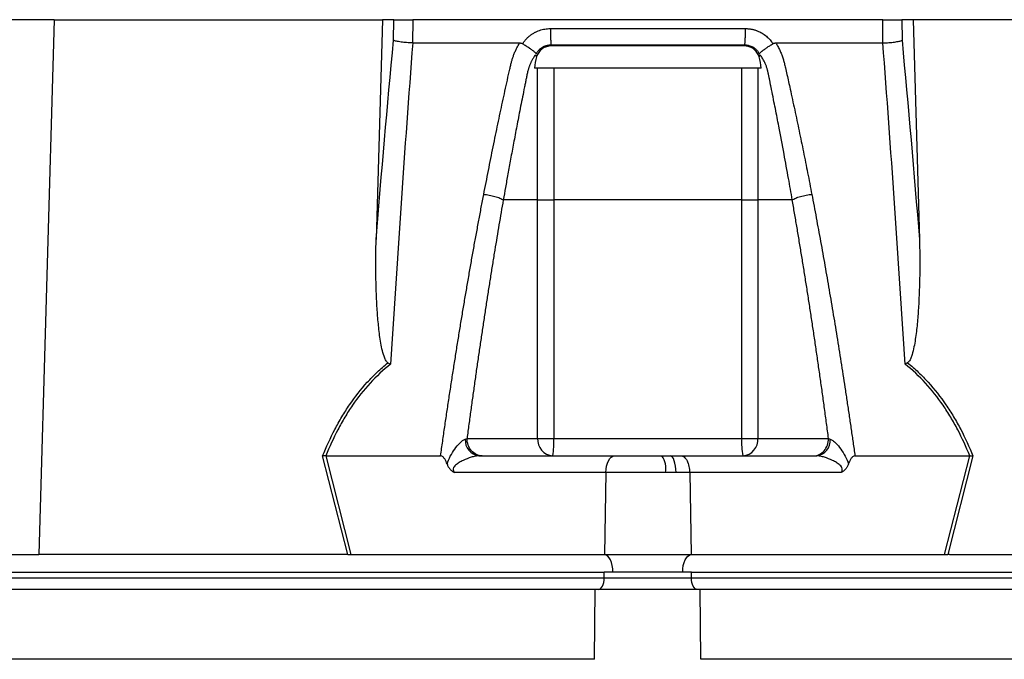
# Model space of a CAD drawing. Header units: millimetres. Extents: x 1600 to 4306, y 988 to 5170.
# Tile 11 of 21: x 2012 to 2351, y 2052 to 2272. Entities that reach past the tile are written whole.
import ezdxf

# ---------------------------------------------------------------- set-up
doc = ezdxf.new("R2010")
doc.units = ezdxf.units.MM
doc.header["$LTSCALE"] = 2

msp = doc.modelspace()

# ---------------------------------------------------------------- linework, layer by layer
at = {"color": 7, "linetype": 'Continuous', "lineweight": 25}
for p, q in [((2024.35, 2271.87), (1908.85, 2271.87)), ((2024.35, 2271.87), (2019.08, 2087.87)), ((2024.35, 2271.87), (2137.14, 2271.87)), ((2137.14, 2271.87), (2134.97, 2196.28)), ((2141.02, 2271.87), (2137.14, 2271.87)), ((2140.95, 2264.77), (2141.02, 2271.87)), ((2147.59, 2271.87), (2147.51, 2263.87)), ((2309.09, 2271.87), (2147.59, 2271.87)), ((2309.17, 2263.87), (2309.09, 2271.87)), ((2315.66, 2271.87), (2315.73, 2264.77)), ((2319.54, 2271.87), (2315.66, 2271.87)), ((2319.54, 2271.87), (2321.71, 2196.28)), ((2432.33, 2271.87), (2319.54, 2271.87)), ((2185.34, 2263.6), (2185.51, 2263.87)), ((2271.17, 2263.87), (2271.34, 2263.6)), ((2267.28, 2255.21), (2189.4, 2255.21)), ((2190.47, 2209.87), (2178.67, 2209.87)), ((2190.47, 2127.87), (2190.47, 2209.87)), ((2196.05, 2209.87), (2196.05, 2127.87)), ((2260.63, 2127.87), (2260.63, 2209.87)), ((2278.01, 2209.87), (2266.21, 2209.87)), ((2266.21, 2209.87), (2266.21, 2127.87)), ((2166.21, 2127.87), (2190.47, 2127.87)), ((2190.47, 2127.87), (2196.05, 2127.87)), ((2196.05, 2127.87), (2260.63, 2127.87)), ((2260.63, 2127.87), (2266.21, 2127.87)), ((2266.21, 2127.87), (2290.47, 2127.87)), ((2125.26, 2087.87), (2116.59, 2121.91)), ((2117.64, 2121.87), (2126.31, 2087.87)), ((2117.66, 2121.87), (2157.13, 2121.87)), ((2170.29, 2121.87), (2216.94, 2121.87)), ((2216.94, 2121.87), (2233.21, 2121.87)), ((2233.21, 2121.87), (2236.03, 2121.87)), ((2236.03, 2121.87), (2239.74, 2121.87)), ((2239.74, 2121.87), (2286.4, 2121.87)), ((2299.55, 2121.87), (2339.02, 2121.87)), ((2330.38, 2087.87), (2339.04, 2121.87)), ((2340.09, 2121.91), (2331.42, 2087.87)), ((2213.94, 2116.08), (2161.87, 2116.08)), ((2213.94, 2116.08), (2213.45, 2087.87)), ((2234.49, 2116.08), (2213.94, 2116.08)), ((2238.05, 2116.08), (2234.49, 2116.08)), ((2242.74, 2116.08), (2238.05, 2116.08)), ((2242.74, 2116.08), (2243.24, 2087.87)), ((2294.81, 2116.08), (2242.74, 2116.08)), ((1898.02, 2087.87), (2019.08, 2087.87)), ((2124.67, 2087.87), (2019.08, 2087.87)), ((2126.31, 2087.87), (2213.45, 2087.87)), ((2213.45, 2087.87), (2243.24, 2087.87)), ((2243.24, 2087.87), (2330.38, 2087.87)), ((2332.01, 2087.87), (2437.6, 2087.87)), ((1729.34, 2081.87), (2213.34, 2081.87)), ((2216.34, 2081.87), (2213.34, 2081.87)), ((2213.34, 2079.87), (2213.34, 2081.87)), ((2240.34, 2081.87), (2216.34, 2081.87)), ((2243.34, 2081.87), (2240.34, 2081.87)), ((2243.34, 2081.87), (2727.34, 2081.87)), ((2243.34, 2079.87), (2243.34, 2081.87)), ((1729.34, 2079.87), (2213.34, 2079.87)), ((2213.34, 2079.87), (2243.34, 2079.87)), ((2243.34, 2079.87), (2727.34, 2079.87)), ((2210.29, 2075.87), (1726.29, 2075.87)), ((2210.08, 2051.87), (2210.29, 2075.87)), ((2246.39, 2075.87), (2210.29, 2075.87)), ((2246.6, 2051.87), (2246.39, 2075.87)), ((2730.39, 2075.87), (2246.39, 2075.87)), ((2210.08, 2051.87), (1726.08, 2051.87)), ((2730.6, 2051.87), (2246.6, 2051.87))]:
    msp.add_line(p, q, dxfattribs=at)
at = {"color": 7, "linetype": 'Continuous', "lineweight": 25, "flags": 128}
for points in [[(2213.94, 2116.08), (2214.01, 2117.22), (2214.2, 2118.31), (2214.48, 2119.31), (2214.85, 2120.19), (2215.3, 2120.9), (2215.81, 2121.43), (2216.36, 2121.76), (2216.94, 2121.87)], [(2238.05, 2116.08), (2238, 2117.22), (2237.88, 2118.31), (2237.69, 2119.31), (2237.44, 2120.19), (2237.13, 2120.9), (2236.79, 2121.43), (2236.42, 2121.76), (2236.03, 2121.87)], [(2216.34, 2081.87), (2216.29, 2083.01), (2216.12, 2084.12), (2215.86, 2085.14), (2215.5, 2086.04), (2215.06, 2086.78), (2214.56, 2087.35), (2214.02, 2087.72), (2213.45, 2087.87)], [(2240.34, 2081.87), (2240.4, 2083.01), (2240.56, 2084.12), (2240.82, 2085.14), (2241.18, 2086.04), (2241.62, 2086.78), (2242.12, 2087.35), (2242.67, 2087.72), (2243.24, 2087.87)], [(2211.34, 2075.87), (2211.73, 2075.95), (2212.11, 2076.17), (2212.45, 2076.54), (2212.75, 2077.04), (2213, 2077.65), (2213.19, 2078.34), (2213.3, 2079.09), (2213.34, 2079.87)], [(2245.34, 2075.87), (2244.95, 2075.95), (2244.58, 2076.17), (2244.23, 2076.54), (2243.93, 2077.04), (2243.68, 2077.65), (2243.49, 2078.34), (2243.38, 2079.09), (2243.34, 2079.87)]]:
    msp.add_lwpolyline(points, dxfattribs=at)
at = {"color": 7, "linetype": 'Continuous', "lineweight": 25}
for centre, radius, start, end in [((2171, 2127.22), 5.4, 175.7146, 262.3682), ((2196.1, 2127.49), 5.64, 176.1887, 265.5981), ((2172.07, 2126.38), 24.02, 349.188, 3.5658), ((2284.61, 2126.38), 24.02, 176.4342, 190.812), ((2260.58, 2127.49), 5.64, 274.4019, 3.8113), ((2285.68, 2127.22), 5.4, 277.6318, 4.2854), ((2226.81, 2117.42), 7.79, 350.0918, 34.8299)]:
    msp.add_arc(centre, radius, start, end, dxfattribs=at)
for centre, major_axis, start_param, end_param in [((2127.33, 2081.87), (32.46, -0.51), 1.637472, 1.655677), ((2329.35, 2081.87), (32.46, 0.51), 1.485915, 1.504121)]:
    msp.add_ellipse(centre, major_axis=major_axis, ratio=0.184165, start_param=start_param, end_param=end_param, dxfattribs=at)
for points, knots in [([(2141.02, 2271.87), (2141.26, 2271.87), (2141.6, 2271.87), (2142.49, 2271.87), (2143.01, 2271.87), (2143.91, 2271.87), (2144.22, 2271.87), (2144.87, 2271.87), (2145.2, 2271.87), (2146.22, 2271.87), (2146.91, 2271.87), (2147.59, 2271.87)], [0, 0, 0, 0, 0.25, 0.25, 0.5, 0.5, 0.625, 0.625, 0.75, 0.75, 1, 1, 1, 1]), ([(2309.09, 2271.87), (2309.77, 2271.87), (2310.46, 2271.87), (2311.83, 2271.87), (2312.47, 2271.87), (2313.37, 2271.87), (2313.65, 2271.87), (2314.17, 2271.87), (2314.42, 2271.87), (2315.08, 2271.87), (2315.42, 2271.87), (2315.66, 2271.87)], [0, 0, 0, 0, 0.25, 0.25, 0.5, 0.5, 0.625, 0.625, 0.75, 0.75, 1, 1, 1, 1]), ([(2185.51, 2263.87), (2185.6, 2264), (2185.79, 2264.27), (2186.08, 2264.65), (2186.39, 2265.02), (2186.71, 2265.38), (2187.05, 2265.71), (2187.4, 2266.04), (2187.77, 2266.34), (2188.15, 2266.63), (2188.54, 2266.91), (2188.95, 2267.16), (2189.37, 2267.41), (2189.8, 2267.63), (2190.39, 2267.91), (2191.13, 2268.2), (2192.04, 2268.47), (2192.97, 2268.67), (2193.91, 2268.79), (2194.55, 2268.8), (2194.87, 2268.81)], [0, 0, 0, 0, 0.044249, 0.088103, 0.131644, 0.174954, 0.21812, 0.261226, 0.304357, 0.347601, 0.391041, 0.434763, 0.478847, 0.523375, 0.568424, 0.654803, 0.740537, 0.826241, 0.912528, 1, 1, 1, 1]), ([(2194.87, 2268.81), (2194.87, 2268.25), (2194.88, 2267.66), (2194.9, 2266.49), (2194.91, 2265.91), (2194.96, 2264.87), (2194.98, 2264.4), (2195.04, 2263.62), (2195.08, 2263.31), (2195.11, 2263.09)], [0, 0, 0, 0, 0.25, 0.25, 0.5, 0.5, 0.75, 0.75, 1, 1, 1, 1]), ([(2261.8, 2268.81), (2261.81, 2268.25), (2261.8, 2267.66), (2261.78, 2266.49), (2261.77, 2265.91), (2261.72, 2264.87), (2261.7, 2264.4), (2261.64, 2263.62), (2261.6, 2263.31), (2261.57, 2263.09)], [0, 0, 0, 0, 0.25, 0.25, 0.5, 0.5, 0.75, 0.75, 1, 1, 1, 1]), ([(2261.81, 2268.81), (2261.97, 2268.81), (2262.29, 2268.81), (2262.77, 2268.78), (2263.24, 2268.73), (2263.71, 2268.66), (2264.18, 2268.57), (2264.64, 2268.47), (2265.09, 2268.34), (2265.54, 2268.19), (2265.99, 2268.03), (2266.56, 2267.79), (2267.25, 2267.45), (2268.03, 2266.99), (2268.76, 2266.48), (2269.44, 2265.91), (2270.07, 2265.28), (2270.65, 2264.61), (2271, 2264.12), (2271.17, 2263.87)], [0, 0, 0, 0, 0.043919, 0.087472, 0.13073, 0.173768, 0.216664, 0.259492, 0.30233, 0.345255, 0.388344, 0.431671, 0.51489, 0.596546, 0.677156, 0.757259, 0.837405, 0.91814, 1, 1, 1, 1]), ([(2147.51, 2263.87), (2146.82, 2263.89), (2146.13, 2263.93), (2144.77, 2264.03), (2144.12, 2264.1), (2143.23, 2264.23), (2142.95, 2264.27), (2142.43, 2264.36), (2142.18, 2264.41), (2141.74, 2264.51), (2141.55, 2264.56), (2141.21, 2264.66), (2141.06, 2264.72), (2140.95, 2264.77)], [0, 0, 0, 0, 0.25, 0.25, 0.5, 0.5, 0.625, 0.625, 0.75, 0.75, 0.875, 0.875, 1, 1, 1, 1]), ([(2309.17, 2263.87), (2309.86, 2263.89), (2310.55, 2263.93), (2311.92, 2264.03), (2312.56, 2264.1), (2313.46, 2264.23), (2313.73, 2264.27), (2314.25, 2264.36), (2314.5, 2264.41), (2314.94, 2264.51), (2315.13, 2264.56), (2315.47, 2264.66), (2315.62, 2264.72), (2315.73, 2264.77)], [0, 0, 0, 0, 0.25, 0.25, 0.5, 0.5, 0.625, 0.625, 0.75, 0.75, 0.875, 0.875, 1, 1, 1, 1]), ([(2147.55, 2263.87), (2146.14, 2245.57), (2144.82, 2227.21), (2142.28, 2190.38), (2141.08, 2171.91), (2139.92, 2153.39)], [0, 0, 0, 0, 0.5, 0.5, 1, 1, 1, 1]), ([(2171.96, 2211.79), (2172.23, 2213.16), (2172.76, 2215.91), (2173.57, 2220.01), (2174.38, 2224.08), (2175.2, 2228.13), (2176.27, 2233.37), (2177.61, 2239.76), (2178.97, 2246.08), (2180.08, 2251.1), (2180.74, 2254.08), (2181.23, 2256.2), (2181.53, 2257.41), (2181.83, 2258.43), (2182.16, 2259.44), (2182.57, 2260.49), (2183.08, 2261.64), (2183.66, 2262.77), (2184.09, 2263.5), (2184.3, 2263.87)], [0, 0, 0, 0, 0.077777, 0.1552, 0.232272, 0.308995, 0.385372, 0.530526, 0.674474, 0.747423, 0.819615, 0.846383, 0.869761, 0.889755, 0.906383, 0.929523, 0.9528, 0.976272, 1, 1, 1, 1]), ([(2184.3, 2263.87), (2184.38, 2263.87), (2184.53, 2263.86), (2184.75, 2263.83), (2184.96, 2263.78), (2185.16, 2263.7), (2185.28, 2263.63), (2185.34, 2263.6)], [0, 0, 0, 0, 0.212576, 0.416535, 0.614103, 0.807726, 1, 1, 1, 1]), ([(2185.34, 2263.6), (2185.43, 2263.54), (2185.62, 2263.42), (2185.91, 2263.25), (2186.18, 2263.07), (2186.45, 2262.9), (2186.7, 2262.74), (2186.95, 2262.57), (2187.18, 2262.41), (2187.41, 2262.26), (2187.74, 2262.03), (2188.16, 2261.74), (2188.62, 2261.4), (2189, 2261.11), (2189.31, 2260.87), (2189.54, 2260.67), (2189.71, 2260.49), (2189.83, 2260.34), (2189.91, 2260.21), (2189.94, 2260.11), (2189.95, 2260.07)], [0, 0, 0, 0, 0.048652, 0.096489, 0.14339, 0.189242, 0.233941, 0.277392, 0.319512, 0.360225, 0.399465, 0.506174, 0.603082, 0.689684, 0.765815, 0.831582, 0.887296, 0.933441, 0.970686, 1, 1, 1, 1]), ([(2195.11, 2263.09), (2195, 2263.09), (2194.77, 2263.09), (2194.44, 2263.07), (2194.11, 2263.03), (2193.77, 2262.97), (2193.45, 2262.89), (2193.13, 2262.79), (2192.81, 2262.68), (2192.34, 2262.47), (2191.77, 2262.14), (2191.17, 2261.66), (2190.72, 2261.19), (2190.38, 2260.76), (2190.14, 2260.38), (2190.02, 2260.15), (2189.98, 2260.05)], [0, 0, 0, 0, 0.053313, 0.106595, 0.159871, 0.213166, 0.266504, 0.319912, 0.373414, 0.427035, 0.564479, 0.685227, 0.789255, 0.876458, 0.946721, 1, 1, 1, 1]), ([(2195.21, 2262.85), (2194.64, 2262.85), (2194.08, 2262.76), (2193, 2262.41), (2192.5, 2262.15), (2191.82, 2261.65), (2191.6, 2261.46), (2191.21, 2261.06), (2191.03, 2260.84), (2190.71, 2260.38), (2190.56, 2260.14), (2190.31, 2259.63), (2190.2, 2259.37), (2190.11, 2259.1)], [0, 0, 0, 0, 0.25, 0.25, 0.5, 0.5, 0.625, 0.625, 0.75, 0.75, 0.875, 0.875, 1, 1, 1, 1]), ([(2261.57, 2263.09), (2259, 2263.09), (2253.5, 2263.09), (2245.53, 2263.09), (2237.09, 2263.09), (2231.34, 2263.09), (2225.34, 2263.09), (2219.59, 2263.09), (2211.15, 2263.09), (2203.18, 2263.09), (2197.69, 2263.09), (2195.11, 2263.09)], [0.7589111, 0.7589111, 0.7589111, 0.7589111, 0.7820302, 0.8131687, 0.8443073, 0.8754458, 0.8754458, 0.9065844, 0.9377229, 0.9688615, 0.9919807, 0.9919807, 0.9919807, 0.9919807]), ([(2261.47, 2262.85), (2250.44, 2262.85), (2239.39, 2262.85), (2217.29, 2262.85), (2206.24, 2262.85), (2195.21, 2262.85)], [0, 0, 0, 0, 0.5, 0.5, 1, 1, 1, 1]), ([(2266.57, 2259.1), (2266.39, 2259.64), (2266.14, 2260.14), (2265.49, 2261.07), (2265.1, 2261.48), (2264.42, 2261.98), (2264.17, 2262.13), (2263.67, 2262.39), (2263.41, 2262.5), (2262.88, 2262.67), (2262.6, 2262.74), (2262.04, 2262.83), (2261.76, 2262.85), (2261.47, 2262.85)], [0, 0, 0, 0, 0.25, 0.25, 0.5, 0.5, 0.625, 0.625, 0.75, 0.75, 0.875, 0.875, 1, 1, 1, 1]), ([(2266.7, 2260.05), (2266.67, 2260.13), (2266.59, 2260.29), (2266.43, 2260.55), (2266.23, 2260.85), (2265.97, 2261.18), (2265.64, 2261.53), (2265.23, 2261.89), (2264.74, 2262.24), (2264.18, 2262.55), (2263.56, 2262.8), (2262.91, 2262.98), (2262.24, 2263.09), (2261.8, 2263.09), (2261.57, 2263.09)], [0, 0, 0, 0, 0.038504, 0.086514, 0.144034, 0.211029, 0.287449, 0.37325, 0.468405, 0.572922, 0.680036, 0.786786, 0.893373, 1, 1, 1, 1]), ([(2266.73, 2260.07), (2266.74, 2260.09), (2266.75, 2260.15), (2266.78, 2260.23), (2266.83, 2260.31), (2266.9, 2260.4), (2266.98, 2260.5), (2267.09, 2260.61), (2267.22, 2260.73), (2267.37, 2260.86), (2267.55, 2261.01), (2267.76, 2261.17), (2268, 2261.35), (2268.27, 2261.55), (2268.58, 2261.77), (2268.93, 2262.02), (2269.33, 2262.3), (2269.78, 2262.6), (2270.27, 2262.93), (2270.8, 2263.26), (2271.16, 2263.49), (2271.34, 2263.6)], [0, 0, 0, 0, 0.017248, 0.037456, 0.060913, 0.087838, 0.118407, 0.152763, 0.191026, 0.233291, 0.279627, 0.330072, 0.384627, 0.443251, 0.505852, 0.572276, 0.648655, 0.730209, 0.816408, 0.906598, 1, 1, 1, 1]), ([(2271.34, 2263.6), (2271.39, 2263.63), (2271.49, 2263.69), (2271.66, 2263.75), (2271.83, 2263.81), (2272, 2263.84), (2272.19, 2263.87), (2272.31, 2263.87), (2272.38, 2263.87)], [0, 0, 0, 0, 0.160202, 0.3210387, 0.4840271, 0.6506251, 0.8221989, 1, 1, 1, 1]), ([(2272.38, 2263.87), (2272.5, 2263.66), (2272.75, 2263.25), (2273.09, 2262.62), (2273.42, 2261.98), (2273.73, 2261.35), (2274.01, 2260.71), (2274.28, 2260.06), (2274.53, 2259.41), (2274.75, 2258.76), (2275.02, 2257.92), (2275.33, 2256.75), (2275.73, 2255.04), (2276.2, 2252.92), (2276.73, 2250.51), (2277.62, 2246.47), (2278.84, 2240.83), (2280.36, 2233.63), (2281.84, 2226.4), (2283.3, 2219.13), (2284.24, 2214.24), (2284.72, 2211.79)], [0, 0, 0, 0, 0.013423, 0.026738, 0.039956, 0.053088, 0.066144, 0.079134, 0.09207, 0.104963, 0.117824, 0.141662, 0.172831, 0.217057, 0.263491, 0.312127, 0.449156, 0.58733, 0.723761, 0.861313, 1, 1, 1, 1]), ([(2316.76, 2153.39), (2315.6, 2171.91), (2314.4, 2190.38), (2311.87, 2227.21), (2310.54, 2245.57), (2309.13, 2263.87)], [0, 0, 0, 0, 0.5, 0.5, 1, 1, 1, 1]), ([(2189.76, 2259.82), (2189.66, 2259.68), (2189.45, 2259.39), (2189.17, 2258.96), (2188.9, 2258.52), (2188.64, 2258.09), (2188.41, 2257.65), (2188.19, 2257.21), (2187.99, 2256.77), (2187.81, 2256.34), (2187.64, 2255.91), (2187.49, 2255.49), (2187.35, 2255.07), (2187.23, 2254.66), (2187.1, 2254.16), (2186.96, 2253.59), (2186.81, 2252.92), (2186.67, 2252.25), (2186.54, 2251.58), (2186.44, 2251.03), (2186.35, 2250.54), (2186.25, 2250.07), (2186.12, 2249.46), (2185.96, 2248.69), (2185.63, 2247.02), (2185.13, 2244.53), (2184.5, 2241.33), (2183.9, 2238.25), (2183.13, 2234.27), (2182.22, 2229.5), (2181.2, 2224.02), (2180.27, 2218.94), (2179.44, 2214.27), (2178.92, 2211.29), (2178.67, 2209.87)], [0, 0, 0, 0, 0.010662, 0.021198, 0.031594, 0.041839, 0.051919, 0.061821, 0.071533, 0.08104, 0.09033, 0.099392, 0.108213, 0.116783, 0.125091, 0.138719, 0.152205, 0.165558, 0.178786, 0.1919, 0.198167, 0.207477, 0.219813, 0.235151, 0.25346, 0.319418, 0.382864, 0.443812, 0.502275, 0.618272, 0.726011, 0.825493, 0.916782, 1, 1, 1, 1]), ([(2278.01, 2209.87), (2277.58, 2212.31), (2276.66, 2217.59), (2275.12, 2226.05), (2273.79, 2233.03), (2272.79, 2238.23), (2272.19, 2241.31), (2271.55, 2244.51), (2271.05, 2247.05), (2270.68, 2248.87), (2270.46, 2249.94), (2270.24, 2251.01), (2270.02, 2252.08), (2269.79, 2253.15), (2269.61, 2254.01), (2269.46, 2254.67), (2269.33, 2255.12), (2269.18, 2255.59), (2269, 2256.08), (2268.79, 2256.59), (2268.55, 2257.11), (2268.29, 2257.64), (2267.99, 2258.18), (2267.67, 2258.73), (2267.31, 2259.28), (2267.05, 2259.64), (2266.92, 2259.82)], [0, 0, 0, 0, 0.143085, 0.308796, 0.497427, 0.555835, 0.616742, 0.680167, 0.746121, 0.767405, 0.788723, 0.810074, 0.831456, 0.852865, 0.874301, 0.883002, 0.892336, 0.902282, 0.912815, 0.923904, 0.935514, 0.947608, 0.960145, 0.973084, 0.986383, 1, 1, 1, 1]), ([(2190.47, 2209.87), (2190.47, 2217.43), (2190.47, 2224.98), (2190.47, 2236.32), (2190.47, 2241.99), (2190.47, 2248.6), (2190.47, 2251.91), (2190.47, 2253.33), (2190.47, 2254.04), (2190.47, 2254.27), (2190.47, 2254.74), (2190.47, 2254.98), (2190.46, 2255.21)], [0, 0, 0, 0, 0.5, 0.5, 0.75, 0.875, 0.9375, 0.96875, 0.96875, 0.984375, 0.984375, 1, 1, 1, 1]), ([(2196.04, 2255.21), (2196.04, 2254.98), (2196.04, 2254.74), (2196.04, 2254.27), (2196.04, 2254.03), (2196.04, 2253.32), (2196.04, 2251.91), (2196.04, 2248.6), (2196.04, 2241.99), (2196.05, 2228.76), (2196.05, 2217.43), (2196.05, 2209.87)], [0, 0, 0, 0, 0.015625, 0.015625, 0.03125, 0.03125, 0.0625, 0.125, 0.25, 0.5, 1, 1, 1, 1]), ([(2260.63, 2209.87), (2260.63, 2217.43), (2260.64, 2224.98), (2260.64, 2236.32), (2260.64, 2241.99), (2260.64, 2248.6), (2260.64, 2251.91), (2260.64, 2253.32), (2260.64, 2254.03), (2260.64, 2254.27), (2260.64, 2254.74), (2260.64, 2254.98), (2260.64, 2255.21)], [0, 0, 0, 0, 0.5, 0.5, 0.75, 0.875, 0.9375, 0.96875, 0.96875, 0.984375, 0.984375, 1, 1, 1, 1]), ([(2266.22, 2255.21), (2266.21, 2254.98), (2266.21, 2254.74), (2266.21, 2254.27), (2266.21, 2254.04), (2266.21, 2253.33), (2266.21, 2251.91), (2266.21, 2248.6), (2266.21, 2241.99), (2266.21, 2228.76), (2266.21, 2217.43), (2266.21, 2209.87)], [0, 0, 0, 0, 0.015625, 0.015625, 0.03125, 0.03125, 0.0625, 0.125, 0.25, 0.5, 1, 1, 1, 1]), ([(2157.13, 2121.87), (2157.37, 2123.54), (2157.84, 2126.88), (2158.56, 2131.87), (2159.29, 2136.83), (2160.03, 2141.75), (2160.78, 2146.64), (2161.53, 2151.5), (2162.29, 2156.33), (2163.05, 2161.13), (2163.83, 2165.89), (2164.61, 2170.63), (2165.4, 2175.33), (2166.19, 2180), (2166.99, 2184.63), (2167.8, 2189.24), (2168.62, 2193.81), (2169.44, 2198.35), (2170.28, 2202.86), (2171.11, 2207.34), (2171.68, 2210.31), (2171.96, 2211.79)], [0, 0, 0, 0, 0.055211, 0.1101282, 0.1647529, 0.2190862, 0.2731293, 0.3268835, 0.38035, 0.4335301, 0.4864251, 0.5390363, 0.5913651, 0.6434129, 0.6951811, 0.7466711, 0.7978843, 0.8488223, 0.8994865, 0.9498786, 1, 1, 1, 1]), ([(2171.97, 2211.79), (2172.55, 2211.74), (2173.2, 2211.66), (2174.52, 2211.42), (2175.19, 2211.27), (2176.44, 2210.91), (2177.02, 2210.71), (2177.99, 2210.29), (2178.38, 2210.07), (2178.67, 2209.87)], [0, 0, 0, 0, 0.25, 0.25, 0.5, 0.5, 0.75, 0.75, 1, 1, 1, 1]), ([(2278.01, 2209.87), (2278.3, 2210.07), (2278.69, 2210.29), (2279.66, 2210.71), (2280.24, 2210.91), (2281.49, 2211.27), (2282.16, 2211.42), (2283.48, 2211.66), (2284.13, 2211.74), (2284.72, 2211.79)], [0, 0, 0, 0, 0.25, 0.25, 0.5, 0.5, 0.75, 0.75, 1, 1, 1, 1]), ([(2284.72, 2211.79), (2284.97, 2210.45), (2285.49, 2207.76), (2286.24, 2203.72), (2287, 2199.65), (2287.75, 2195.55), (2288.49, 2191.42), (2289.22, 2187.27), (2289.95, 2183.09), (2290.68, 2178.89), (2291.4, 2174.66), (2292.11, 2170.4), (2292.82, 2166.12), (2293.52, 2161.81), (2294.21, 2157.48), (2294.9, 2153.12), (2295.58, 2148.73), (2296.26, 2144.32), (2296.93, 2139.88), (2297.6, 2135.42), (2298.25, 2130.92), (2298.91, 2126.41), (2299.34, 2123.38), (2299.55, 2121.87)], [0, 0, 0, 0, 0.045336, 0.090894, 0.136674, 0.182678, 0.228907, 0.275362, 0.322044, 0.368954, 0.416093, 0.463462, 0.511063, 0.558896, 0.606962, 0.655262, 0.703798, 0.752569, 0.801578, 0.850824, 0.900309, 0.950034, 1, 1, 1, 1]), ([(2178.67, 2209.87), (2178.43, 2208.45), (2177.93, 2205.6), (2177.2, 2201.3), (2176.47, 2196.97), (2175.75, 2192.6), (2175.03, 2188.2), (2174.32, 2183.76), (2173.62, 2179.29), (2172.91, 2174.79), (2172.22, 2170.25), (2171.53, 2165.68), (2170.85, 2161.07), (2170.17, 2156.43), (2169.49, 2151.75), (2168.83, 2147.04), (2168.16, 2142.3), (2167.51, 2137.52), (2166.85, 2132.71), (2166.42, 2129.49), (2166.21, 2127.87)], [0, 0, 0, 0, 0.052635, 0.105608, 0.158921, 0.212573, 0.266566, 0.320902, 0.37558, 0.430604, 0.485973, 0.541688, 0.597751, 0.654162, 0.710923, 0.768034, 0.825496, 0.883311, 0.941478, 1, 1, 1, 1]), ([(2190.47, 2209.87), (2191.03, 2209.87), (2191.86, 2209.87), (2193.81, 2209.87), (2194.94, 2209.87), (2196.05, 2209.87)], [0, 0, 0, 0, 0.5, 0.5, 1, 1, 1, 1]), ([(2260.63, 2209.87), (2261.74, 2209.87), (2262.87, 2209.87), (2264.83, 2209.87), (2265.65, 2209.87), (2266.21, 2209.87)], [0, 0, 0, 0, 0.5, 0.5, 1, 1, 1, 1]), ([(2290.47, 2127.87), (2290.24, 2129.58), (2289.79, 2132.99), (2289.1, 2138.08), (2288.4, 2143.14), (2287.7, 2148.15), (2286.99, 2153.13), (2286.28, 2158.07), (2285.55, 2162.97), (2284.83, 2167.83), (2284.09, 2172.66), (2283.36, 2177.44), (2282.61, 2182.19), (2281.86, 2186.9), (2281.1, 2191.57), (2280.34, 2196.2), (2279.57, 2200.79), (2278.79, 2205.34), (2278.27, 2208.36), (2278.01, 2209.87)], [0, 0, 0, 0, 0.061953, 0.123509, 0.18467, 0.245435, 0.305808, 0.365787, 0.425376, 0.484574, 0.543383, 0.601804, 0.659839, 0.717488, 0.774754, 0.831636, 0.888137, 0.944258, 1, 1, 1, 1]), ([(2139.03, 2153.86), (2138.84, 2153.97), (2138.69, 2154.12), (2138.42, 2154.47), (2138.3, 2154.66), (2137.99, 2155.24), (2137.83, 2155.66), (2137.39, 2156.92), (2137.17, 2157.79), (2136.79, 2159.53), (2136.63, 2160.41), (2136.34, 2162.18), (2136.21, 2163.07), (2135.87, 2165.74), (2135.7, 2167.52), (2135.4, 2171.1), (2135.29, 2172.89), (2135, 2178.27), (2134.9, 2181.86), (2134.84, 2189.07), (2134.87, 2192.68), (2134.97, 2196.28)], [0, 0, 0, 0, 0.015625, 0.015625, 0.03125, 0.03125, 0.0625, 0.0625, 0.125, 0.125, 0.1875, 0.1875, 0.25, 0.25, 0.375, 0.375, 0.5, 0.5, 0.75, 0.75, 1, 1, 1, 1]), ([(2321.71, 2196.28), (2321.81, 2192.67), (2321.85, 2189.07), (2321.78, 2181.86), (2321.68, 2178.26), (2321.39, 2172.87), (2321.28, 2171.08), (2320.98, 2167.5), (2320.8, 2165.71), (2320.46, 2163.04), (2320.34, 2162.15), (2320.05, 2160.39), (2319.89, 2159.51), (2319.5, 2157.76), (2319.29, 2156.9), (2318.85, 2155.64), (2318.68, 2155.23), (2318.38, 2154.66), (2318.26, 2154.47), (2317.99, 2154.12), (2317.84, 2153.97), (2317.65, 2153.86)], [0, 0, 0, 0, 0.25, 0.25, 0.5, 0.5, 0.625, 0.625, 0.75, 0.75, 0.8125, 0.8125, 0.875, 0.875, 0.9375, 0.9375, 0.96875, 0.96875, 0.984375, 0.984375, 1, 1, 1, 1]), ([(2116.59, 2121.91), (2117.86, 2124.98), (2119.25, 2128), (2121.55, 2132.4), (2122.36, 2133.84), (2124.05, 2136.68), (2124.94, 2138.07), (2127.72, 2142.15), (2129.73, 2144.72), (2133.03, 2148.35), (2134.18, 2149.53), (2136.55, 2151.77), (2137.77, 2152.84), (2139.03, 2153.86)], [0, 0, 0, 0, 0.25, 0.25, 0.375, 0.375, 0.5, 0.5, 0.75, 0.75, 0.875, 0.875, 1, 1, 1, 1]), ([(2139.92, 2153.39), (2137.39, 2151.38), (2135.04, 2149.19), (2130.7, 2144.48), (2128.7, 2141.95), (2125.94, 2137.93), (2125.06, 2136.55), (2123.38, 2133.73), (2122.57, 2132.29), (2120.29, 2127.92), (2118.91, 2124.92), (2117.66, 2121.87)], [0, 0, 0, 0, 0.25, 0.25, 0.5, 0.5, 0.625, 0.625, 0.75, 0.75, 1, 1, 1, 1]), ([(2339.02, 2121.87), (2337.77, 2124.92), (2336.39, 2127.92), (2334.11, 2132.29), (2333.31, 2133.73), (2331.62, 2136.55), (2330.74, 2137.93), (2327.98, 2141.95), (2325.98, 2144.48), (2321.64, 2149.19), (2319.29, 2151.38), (2316.76, 2153.39)], [0, 0, 0, 0, 0.25, 0.25, 0.375, 0.375, 0.5, 0.5, 0.75, 0.75, 1, 1, 1, 1]), ([(2317.65, 2153.86), (2318.91, 2152.84), (2320.14, 2151.77), (2322.51, 2149.53), (2323.65, 2148.35), (2326.95, 2144.72), (2328.96, 2142.15), (2331.74, 2138.07), (2332.63, 2136.68), (2334.32, 2133.84), (2335.13, 2132.4), (2337.43, 2128), (2338.82, 2124.98), (2340.09, 2121.91)], [0, 0, 0, 0, 0.125, 0.125, 0.25, 0.25, 0.5, 0.5, 0.625, 0.625, 0.75, 0.75, 1, 1, 1, 1]), ([(2159.36, 2119.05), (2159.63, 2119.98), (2160.02, 2120.87), (2160.93, 2122.58), (2161.44, 2123.38), (2162.53, 2124.9), (2163.12, 2125.62), (2164.05, 2126.55), (2164.37, 2126.84), (2165, 2127.32), (2165.32, 2127.51), (2165.62, 2127.63)], [0, 0, 0, 0, 0.25, 0.25, 0.5, 0.5, 0.75, 0.75, 0.875, 0.875, 1, 1, 1, 1]), ([(2171.41, 2121.87), (2170.73, 2121.87), (2170.05, 2122.03), (2168.79, 2122.63), (2168.21, 2123.07), (2167.25, 2124.18), (2166.87, 2124.85), (2166.35, 2126.3), (2166.21, 2127.08), (2166.21, 2127.87)], [0, 0, 0, 0, 0.25, 0.25, 0.5, 0.5, 0.75, 0.75, 1, 1, 1, 1]), ([(2285.27, 2121.87), (2285.95, 2121.87), (2286.63, 2122.03), (2287.89, 2122.63), (2288.47, 2123.07), (2289.43, 2124.18), (2289.82, 2124.85), (2290.34, 2126.3), (2290.47, 2127.08), (2290.47, 2127.87)], [0, 0, 0, 0, 0.25, 0.25, 0.5, 0.5, 0.75, 0.75, 1, 1, 1, 1]), ([(2291.06, 2127.63), (2291.37, 2127.51), (2291.68, 2127.32), (2292.31, 2126.84), (2292.63, 2126.55), (2293.55, 2125.63), (2294.15, 2124.91), (2295.24, 2123.38), (2295.75, 2122.58), (2296.66, 2120.88), (2297.05, 2119.98), (2297.32, 2119.05)], [0, 0, 0, 0, 0.125, 0.125, 0.25, 0.25, 0.5, 0.5, 0.75, 0.75, 1, 1, 1, 1]), ([(2159.36, 2119.05), (2159.14, 2119.66), (2158.88, 2120.26), (2158.37, 2121.06), (2158.18, 2121.31), (2157.84, 2121.61), (2157.72, 2121.7), (2157.45, 2121.82), (2157.31, 2121.86), (2157.16, 2121.87)], [0, 0, 0, 0, 0.5, 0.5, 0.75, 0.75, 0.875, 0.875, 1, 1, 1, 1]), ([(2159.36, 2119.05), (2159.48, 2118.72), (2159.62, 2118.41), (2159.95, 2117.82), (2160.15, 2117.54), (2160.58, 2117.04), (2160.82, 2116.82), (2161.32, 2116.42), (2161.6, 2116.24), (2161.87, 2116.08)], [0, 0, 0, 0, 0.25, 0.25, 0.5, 0.5, 0.75, 0.75, 1, 1, 1, 1]), ([(2170.29, 2121.87), (2169.91, 2121.87), (2169.48, 2121.81), (2168.58, 2121.63), (2168.11, 2121.5), (2166.7, 2121.07), (2165.76, 2120.7), (2164.4, 2120.05), (2163.96, 2119.81), (2163.1, 2119.3), (2162.68, 2119.01), (2162.12, 2118.51), (2161.94, 2118.32), (2161.65, 2117.91), (2161.53, 2117.68), (2161.44, 2117.19), (2161.47, 2116.94), (2161.61, 2116.49), (2161.73, 2116.28), (2161.87, 2116.08)], [0, 0, 0, 0, 0.125, 0.125, 0.25, 0.25, 0.5, 0.5, 0.625, 0.625, 0.75, 0.75, 0.8125, 0.8125, 0.875, 0.875, 0.9375, 0.9375, 1, 1, 1, 1]), ([(2239.74, 2121.87), (2240.09, 2121.87), (2240.47, 2121.74), (2241.19, 2121.18), (2241.54, 2120.75), (2242.12, 2119.62), (2242.35, 2118.94), (2242.66, 2117.52), (2242.73, 2116.77), (2242.74, 2116.08)], [0, 0, 0, 0, 0.25, 0.25, 0.5, 0.5, 0.75, 0.75, 1, 1, 1, 1]), ([(2294.81, 2116.08), (2294.95, 2116.28), (2295.07, 2116.49), (2295.21, 2116.94), (2295.24, 2117.19), (2295.15, 2117.68), (2295.03, 2117.91), (2294.74, 2118.32), (2294.56, 2118.51), (2294, 2119.01), (2293.58, 2119.3), (2292.72, 2119.81), (2292.28, 2120.05), (2290.92, 2120.69), (2289.98, 2121.07), (2288.58, 2121.5), (2288.11, 2121.63), (2287.43, 2121.77), (2287.21, 2121.8), (2286.79, 2121.85), (2286.58, 2121.87), (2286.4, 2121.87)], [0, 0, 0, 0, 0.0625, 0.0625, 0.125, 0.125, 0.1875, 0.1875, 0.25, 0.25, 0.375, 0.375, 0.5, 0.5, 0.75, 0.75, 0.875, 0.875, 0.9375, 0.9375, 1, 1, 1, 1]), ([(2297.32, 2119.05), (2297.2, 2118.72), (2297.06, 2118.41), (2296.73, 2117.82), (2296.53, 2117.54), (2296.1, 2117.04), (2295.86, 2116.82), (2295.36, 2116.42), (2295.09, 2116.24), (2294.81, 2116.08)], [0, 0, 0, 0, 0.25, 0.25, 0.5, 0.5, 0.75, 0.75, 1, 1, 1, 1]), ([(2299.55, 2121.87), (2299.25, 2121.87), (2298.98, 2121.73), (2298.51, 2121.33), (2298.32, 2121.07), (2297.97, 2120.53), (2297.82, 2120.24), (2297.55, 2119.66), (2297.43, 2119.36), (2297.32, 2119.05)], [0, 0, 0, 0, 0.25, 0.25, 0.5, 0.5, 0.75, 0.75, 1, 1, 1, 1])]:
    msp.add_open_spline(points, degree=3, knots=knots, dxfattribs=at)
for points in [[(2194.87, 2268.81), (2217.15, 2268.81), (2239.53, 2268.81), (2261.81, 2268.81)], [(2134.97, 2196.28), (2136.84, 2219.21), (2138.82, 2242.04), (2140.95, 2264.77)], [(2315.73, 2264.77), (2317.86, 2242.04), (2319.84, 2219.21), (2321.71, 2196.28)], [(2147.53, 2263.87), (2153.63, 2263.87), (2165.86, 2263.87), (2178.15, 2263.87), (2184.3, 2263.87)], [(2195.11, 2263.09), (2195.14, 2263.02), (2195.18, 2262.93), (2195.21, 2262.85)], [(2261.47, 2262.85), (2261.51, 2262.93), (2261.54, 2263.02), (2261.57, 2263.09)], [(2272.38, 2263.87), (2278.53, 2263.87), (2290.82, 2263.87), (2303.05, 2263.87), (2309.15, 2263.87)], [(2190.11, 2259.1), (2189.7, 2257.84), (2189.48, 2256.54), (2189.4, 2255.21)], [(2190.11, 2259.1), (2190.05, 2259.32), (2189.98, 2259.52), (2189.88, 2259.67)], [(2266.82, 2259.71), (2266.71, 2259.55), (2266.63, 2259.34), (2266.57, 2259.1)], [(2267.28, 2255.21), (2267.2, 2256.54), (2266.98, 2257.84), (2266.57, 2259.1)], [(2260.63, 2209.87), (2239.13, 2209.87), (2217.55, 2209.87), (2196.05, 2209.87)], [(2139.03, 2153.86), (2139.34, 2153.7), (2139.64, 2153.54), (2139.92, 2153.39)], [(2317.65, 2153.86), (2317.34, 2153.7), (2317.04, 2153.54), (2316.76, 2153.39)], [(2165.62, 2127.63), (2165.84, 2127.71), (2166.03, 2127.79), (2166.21, 2127.87)], [(2290.47, 2127.87), (2290.65, 2127.79), (2290.84, 2127.71), (2291.06, 2127.63)], [(2117.64, 2121.87), (2117.3, 2121.88), (2116.95, 2121.9), (2116.59, 2121.91)], [(2117.66, 2121.87), (2117.66, 2121.87), (2117.65, 2121.87), (2117.64, 2121.87)], [(2339.04, 2121.87), (2339.03, 2121.87), (2339.03, 2121.87), (2339.02, 2121.87)], [(2339.04, 2121.87), (2339.38, 2121.88), (2339.73, 2121.9), (2340.09, 2121.91)], [(2125.26, 2087.87), (2125.63, 2087.87), (2125.97, 2087.87), (2126.31, 2087.87)], [(2330.38, 2087.87), (2330.71, 2087.87), (2331.06, 2087.87), (2331.42, 2087.87)]]:
    msp.add_open_spline(points, degree=3, dxfattribs=at)

doc.saveas('drawing.dxf')
